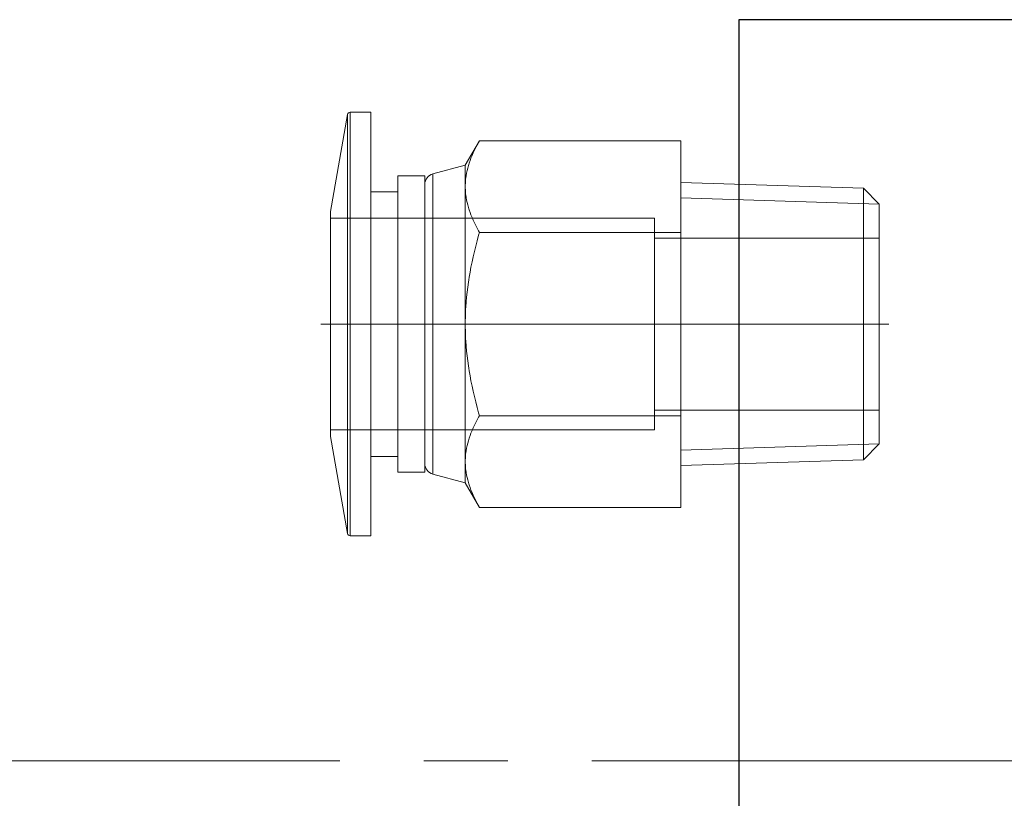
# Model space of a CAD drawing. Header units: millimetres. Extents: x -12870 to -11470, y -3129 to -2170.
# Tile 15 of 17: x -11667 to -11593, y -2429 to -2370. Entities that reach past the tile are written whole.
import ezdxf

# ---------------------------------------------------------------- set-up
doc = ezdxf.new("R2010")
doc.units = ezdxf.units.MM
doc.linetypes.add('CENTER', pattern=[50.8, 31.75, -6.35, 6.35, -6.35])
for name, color, linetype, lineweight in [('图层1', 7, 'Continuous', 25), ('图层2', 3, 'CENTER', 13), ('图层7', 4, 'Continuous', 15)]:
    doc.layers.add(name, color=color, linetype=linetype, lineweight=lineweight)

msp = doc.modelspace()

# ---------------------------------------------------------------- linework, layer by layer
at = {"layer": '图层1'}
for p, q in [((-11612.674, -2370.241), (-11612.674, -2510.241)), ((-11562.674, -2370.241), (-11612.674, -2370.241))]:
    msp.add_line(p, q, dxfattribs=at)
at = {"layer": '图层2', "ltscale": 0.6}
msp.add_line((-11601.318, -2393.241), (-11623.413, -2393.241), dxfattribs=at)
at = {"layer": '图层2'}
msp.add_line((-12792.174, -2426.241), (-11511.174, -2426.241), dxfattribs=at)
at = {"layer": '图层7'}
for p, q in [((-11642.25, -2377.406), (-11643.544, -2384.741)), ((-11642.25, -2377.406), (-11642.25, -2409.076)), ((-11642.054, -2377.241), (-11642.054, -2409.241)), ((-11640.486, -2377.241), (-11642.054, -2377.241)), ((-11640.486, -2377.241), (-11640.486, -2409.241)), ((-11632.28, -2379.384), (-11633.351, -2381.241)), ((-11617.044, -2379.384), (-11632.28, -2379.384)), ((-11617.044, -2379.384), (-11617.044, -2407.097)), ((-11633.351, -2381.241), (-11635.816, -2381.901)), ((-11633.351, -2381.241), (-11633.351, -2405.241)), ((-11638.448, -2382.041), (-11638.448, -2404.441)), ((-11636.409, -2382.041), (-11638.448, -2382.041)), ((-11636.409, -2382.041), (-11636.409, -2404.441)), ((-11635.816, -2381.901), (-11635.816, -2404.58)), ((-11603.243, -2382.982), (-11617.044, -2382.551)), ((-11603.243, -2382.982), (-11603.243, -2403.5)), ((-11602.044, -2384.181), (-11603.243, -2382.982)), ((-11638.448, -2383.241), (-11640.486, -2383.241)), ((-11602.044, -2384.181), (-11617.044, -2383.713)), ((-11602.044, -2384.181), (-11602.044, -2402.3)), ((-11643.544, -2384.741), (-11643.544, -2401.741)), ((-11619.044, -2385.241), (-11643.544, -2385.241)), ((-11619.044, -2385.241), (-11619.044, -2401.241)), ((-11617.044, -2386.313), (-11632.28, -2386.313)), ((-11602.044, -2386.741), (-11619.044, -2386.741)), ((-11601.318, -2393.241), (-11644.269, -2393.241)), ((-11617.044, -2400.169), (-11632.28, -2400.169)), ((-11619.044, -2399.741), (-11602.044, -2399.741)), ((-11643.544, -2401.241), (-11619.044, -2401.241)), ((-11643.544, -2401.741), (-11642.25, -2409.076)), ((-11602.044, -2402.3), (-11617.044, -2402.769)), ((-11603.243, -2403.5), (-11602.044, -2402.3)), ((-11640.486, -2403.241), (-11638.448, -2403.241)), ((-11617.044, -2403.931), (-11603.243, -2403.5)), ((-11638.448, -2404.441), (-11636.409, -2404.441)), ((-11635.816, -2404.58), (-11633.351, -2405.241)), ((-11633.351, -2405.241), (-11632.28, -2407.097)), ((-11617.044, -2407.097), (-11632.28, -2407.097)), ((-11642.054, -2409.241), (-11640.486, -2409.241))]:
    msp.add_line(p, q, dxfattribs=at)
for points in [[(-11632.28, -2379.384), (-11632.34, -2379.491), (-11632.455, -2379.7), (-11632.563, -2379.905), (-11632.614, -2380.007), (-11632.663, -2380.108), (-11632.756, -2380.307), (-11632.841, -2380.504), (-11632.92, -2380.698), (-11632.992, -2380.891), (-11633.057, -2381.081), (-11633.087, -2381.176), (-11633.116, -2381.27), (-11633.168, -2381.458), (-11633.213, -2381.644), (-11633.252, -2381.83), (-11633.285, -2382.015), (-11633.311, -2382.2), (-11633.322, -2382.292), (-11633.331, -2382.385), (-11633.344, -2382.57), (-11633.351, -2382.756), (-11633.351, -2382.849)], [(-11633.351, -2382.849), (-11633.351, -2382.756), (-11633.344, -2382.57), (-11633.331, -2382.385), (-11633.322, -2382.292), (-11633.311, -2382.2), (-11633.285, -2382.015), (-11633.252, -2381.83), (-11633.213, -2381.644), (-11633.168, -2381.458), (-11633.116, -2381.27), (-11633.087, -2381.176), (-11633.057, -2381.081), (-11632.992, -2380.891), (-11632.92, -2380.698), (-11632.841, -2380.504), (-11632.756, -2380.307), (-11632.663, -2380.108), (-11632.614, -2380.007), (-11632.563, -2379.905), (-11632.455, -2379.7), (-11632.34, -2379.491), (-11632.28, -2379.384)], [(-11633.351, -2382.849), (-11633.351, -2382.942), (-11633.344, -2383.127), (-11633.331, -2383.312), (-11633.322, -2383.405), (-11633.311, -2383.497), (-11633.285, -2383.682), (-11633.252, -2383.867), (-11633.213, -2384.053), (-11633.168, -2384.24), (-11633.116, -2384.427), (-11633.087, -2384.522), (-11633.057, -2384.616), (-11632.992, -2384.807), (-11632.92, -2384.999), (-11632.841, -2385.193), (-11632.756, -2385.39), (-11632.663, -2385.59), (-11632.614, -2385.69), (-11632.563, -2385.792), (-11632.455, -2385.998), (-11632.34, -2386.207), (-11632.28, -2386.313)], [(-11632.28, -2386.313), (-11632.34, -2386.207), (-11632.455, -2385.998), (-11632.563, -2385.792), (-11632.614, -2385.69), (-11632.663, -2385.59), (-11632.756, -2385.39), (-11632.841, -2385.193), (-11632.92, -2384.999), (-11632.992, -2384.807), (-11633.057, -2384.616), (-11633.087, -2384.522), (-11633.116, -2384.427), (-11633.168, -2384.24), (-11633.213, -2384.053), (-11633.252, -2383.867), (-11633.285, -2383.682), (-11633.311, -2383.497), (-11633.322, -2383.405), (-11633.331, -2383.312), (-11633.344, -2383.127), (-11633.351, -2382.942), (-11633.351, -2382.849)], [(-11632.28, -2386.313), (-11632.34, -2386.525), (-11632.455, -2386.943), (-11632.563, -2387.354), (-11632.614, -2387.557), (-11632.663, -2387.759), (-11632.756, -2388.158), (-11632.841, -2388.551), (-11632.92, -2388.94), (-11632.992, -2389.325), (-11633.057, -2389.706), (-11633.087, -2389.895), (-11633.116, -2390.084), (-11633.168, -2390.459), (-11633.213, -2390.832), (-11633.252, -2391.203), (-11633.285, -2391.574), (-11633.311, -2391.944), (-11633.322, -2392.128), (-11633.331, -2392.313), (-11633.344, -2392.684), (-11633.351, -2393.055), (-11633.351, -2393.241)], [(-11633.351, -2393.241), (-11633.351, -2393.055), (-11633.344, -2392.684), (-11633.331, -2392.313), (-11633.322, -2392.128), (-11633.311, -2391.944), (-11633.285, -2391.574), (-11633.252, -2391.203), (-11633.213, -2390.832), (-11633.168, -2390.459), (-11633.116, -2390.084), (-11633.087, -2389.895), (-11633.057, -2389.706), (-11632.992, -2389.325), (-11632.92, -2388.94), (-11632.841, -2388.551), (-11632.756, -2388.158), (-11632.663, -2387.759), (-11632.614, -2387.557), (-11632.563, -2387.354), (-11632.455, -2386.943), (-11632.34, -2386.525), (-11632.28, -2386.313)], [(-11633.351, -2393.241), (-11633.351, -2393.427), (-11633.344, -2393.798), (-11633.331, -2394.168), (-11633.322, -2394.353), (-11633.311, -2394.538), (-11633.285, -2394.908), (-11633.252, -2395.278), (-11633.213, -2395.65), (-11633.168, -2396.023), (-11633.116, -2396.398), (-11633.087, -2396.587), (-11633.057, -2396.776), (-11632.992, -2397.157), (-11632.92, -2397.542), (-11632.841, -2397.93), (-11632.756, -2398.324), (-11632.663, -2398.723), (-11632.614, -2398.924), (-11632.563, -2399.128), (-11632.455, -2399.539), (-11632.34, -2399.957), (-11632.28, -2400.169)], [(-11632.28, -2400.169), (-11632.34, -2399.957), (-11632.455, -2399.539), (-11632.563, -2399.128), (-11632.614, -2398.924), (-11632.663, -2398.723), (-11632.756, -2398.324), (-11632.841, -2397.93), (-11632.92, -2397.542), (-11632.992, -2397.157), (-11633.057, -2396.776), (-11633.087, -2396.587), (-11633.116, -2396.398), (-11633.168, -2396.023), (-11633.213, -2395.65), (-11633.252, -2395.278), (-11633.285, -2394.908), (-11633.311, -2394.538), (-11633.322, -2394.353), (-11633.331, -2394.168), (-11633.344, -2393.798), (-11633.351, -2393.427), (-11633.351, -2393.241)], [(-11633.351, -2403.633), (-11633.351, -2403.54), (-11633.344, -2403.355), (-11633.331, -2403.169), (-11633.322, -2403.077), (-11633.311, -2402.985), (-11633.285, -2402.8), (-11633.252, -2402.614), (-11633.213, -2402.429), (-11633.168, -2402.242), (-11633.116, -2402.055), (-11633.087, -2401.96), (-11633.057, -2401.866), (-11632.992, -2401.675), (-11632.92, -2401.483), (-11632.841, -2401.288), (-11632.756, -2401.092), (-11632.663, -2400.892), (-11632.614, -2400.791), (-11632.563, -2400.69), (-11632.455, -2400.484), (-11632.34, -2400.275), (-11632.28, -2400.169)], [(-11632.28, -2400.169), (-11632.34, -2400.275), (-11632.455, -2400.484), (-11632.563, -2400.69), (-11632.614, -2400.791), (-11632.663, -2400.892), (-11632.756, -2401.092), (-11632.841, -2401.288), (-11632.92, -2401.483), (-11632.992, -2401.675), (-11633.057, -2401.866), (-11633.087, -2401.96), (-11633.116, -2402.055), (-11633.168, -2402.242), (-11633.213, -2402.429), (-11633.252, -2402.614), (-11633.285, -2402.8), (-11633.311, -2402.985), (-11633.322, -2403.077), (-11633.331, -2403.169), (-11633.344, -2403.355), (-11633.351, -2403.54), (-11633.351, -2403.633)], [(-11632.28, -2407.097), (-11632.34, -2406.991), (-11632.455, -2406.782), (-11632.563, -2406.577), (-11632.614, -2406.475), (-11632.663, -2406.374), (-11632.756, -2406.175), (-11632.841, -2405.978), (-11632.92, -2405.784), (-11632.992, -2405.591), (-11633.057, -2405.401), (-11633.087, -2405.306), (-11633.116, -2405.212), (-11633.168, -2405.024), (-11633.213, -2404.838), (-11633.252, -2404.652), (-11633.285, -2404.467), (-11633.311, -2404.282), (-11633.322, -2404.189), (-11633.331, -2404.097), (-11633.344, -2403.912), (-11633.351, -2403.726), (-11633.351, -2403.633)], [(-11633.351, -2403.633), (-11633.351, -2403.726), (-11633.344, -2403.912), (-11633.331, -2404.097), (-11633.322, -2404.189), (-11633.311, -2404.282), (-11633.285, -2404.467), (-11633.252, -2404.652), (-11633.213, -2404.838), (-11633.168, -2405.024), (-11633.116, -2405.212), (-11633.087, -2405.306), (-11633.057, -2405.401), (-11632.992, -2405.591), (-11632.92, -2405.784), (-11632.841, -2405.978), (-11632.756, -2406.175), (-11632.663, -2406.374), (-11632.614, -2406.475), (-11632.563, -2406.577), (-11632.455, -2406.782), (-11632.34, -2406.991), (-11632.28, -2407.097)]]:
    msp.add_lwpolyline(points, dxfattribs=at)
for centre, radius, start, end in [((-11642.054, -2377.441), 0.2, 90, 170), ((-11635.609, -2382.674), 0.8, 105, 180), ((-11635.609, -2403.808), 0.8, 180, 255), ((-11642.054, -2409.041), 0.2, 190, 270)]:
    msp.add_arc(centre, radius, start, end, dxfattribs=at)

doc.saveas('drawing.dxf')
